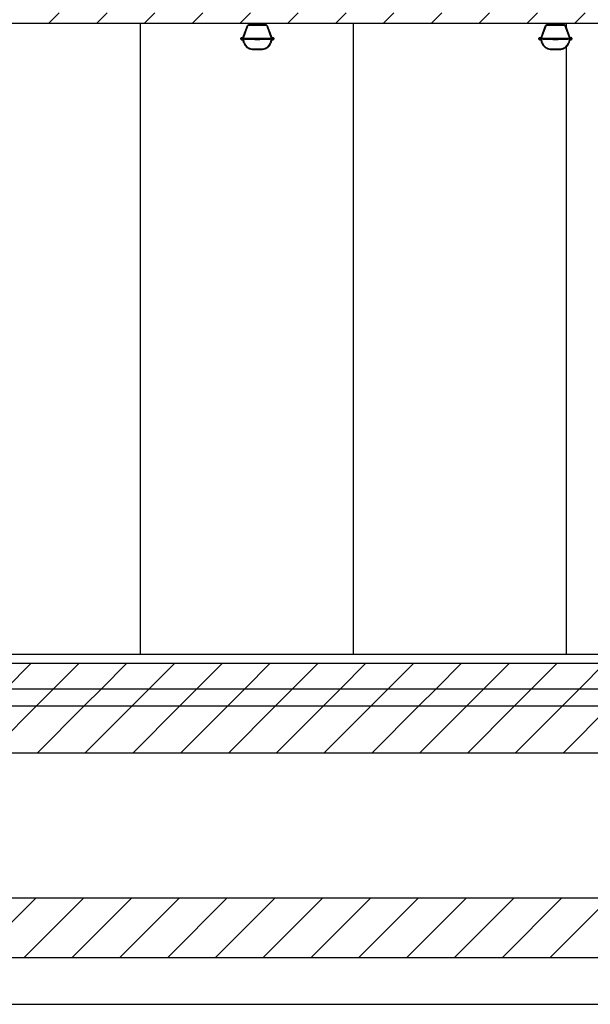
# Model space of a CAD drawing. Header units: millimetres. Extents: x 250 to 59450, y 0 to 41800.
# Tile 24 of 148: x 13233 to 15912, y 15953 to 20571. Entities that reach past the tile are written whole.
import ezdxf

# ---------------------------------------------------------------- set-up
doc = ezdxf.new("R2010")
doc.units = ezdxf.units.MM
doc.header["$LTSCALE"] = 50
doc.linetypes.add('CENTER', pattern=[10.16, 6.35, -1.27, 1.27, -1.27])
doc.layers.add('SCHNITT', color=5, linetype='CENTER')

msp = doc.modelspace()

# ---------------------------------------------------------------- hatches: boundary and pattern name
at = {"linetype": 'Continuous', "lineweight": 18}
h = msp.add_hatch(dxfattribs=at)
h.set_pattern_fill('ANSI31', scale=50, style=0)
h.paths.add_polyline_path([(17948.66, 17552.74), (9279.5, 17552.74), (9279.5, 17432.74), (17798.66, 17432.74), (17798.66, 17352.74), (17948.66, 17352.74)], flags=0)
h = msp.add_hatch(dxfattribs=at)
h.set_pattern_fill('ANSI31', scale=50, style=0)
h.paths.add_polyline_path([(17798.66, 17432.74), (9279.5, 17432.74), (9279.5, 17352.74), (17798.66, 17352.74)], flags=0)
h = msp.add_hatch(dxfattribs=at)
h.set_pattern_fill('ANSI31', scale=50, style=0)
h.paths.add_polyline_path([(9279.5, 17352.74), (9279.5, 17132.74), (21548.66, 17132.74), (21548.66, 17352.74)], flags=0)
h = msp.add_hatch(dxfattribs=at)
h.set_pattern_fill('ANSI31', scale=50, style=0)
h.paths.add_polyline_path([(9279.5, 16452.74), (9279.5, 16172.74), (23748.66, 16172.74), (23748.66, 16452.74)], flags=0)
at = {"layer": 'SCHNITT', "linetype": 'Continuous', "lineweight": 18}
h = msp.add_hatch(dxfattribs=at)
h.set_pattern_fill('ANSI31', color=256, scale=50, style=0)
h.paths.add_polyline_path([(17848.66, 20552.74), (17848.66, 20602.74), (10798.66, 20602.74), (10798.66, 20552.74)], flags=0)
h = msp.add_hatch(dxfattribs=at)
h.set_pattern_fill('ANSI31', color=256, scale=50, style=0)
edge = h.paths.add_edge_path(flags=0)
edge.add_line((14416.16, 20486.74), (14395.52, 20543.45))
edge.add_arc((14390.82, 20541.74), 5, 20, 90)
edge.add_line((14390.82, 20546.74), (14306.5, 20546.74))
edge.add_arc((14306.5, 20541.74), 5, 90, 160)
edge.add_line((14301.8, 20543.45), (14281.16, 20486.74))
edge.add_line((14281.16, 20486.74), (14274.16, 20486.74))
edge.add_arc((14274.16, 20483.74), 3, 90, 180)
edge.add_line((14271.16, 20483.74), (14271.16, 20481.74))
edge.add_line((14271.16, 20481.74), (14283.26, 20481.74))
edge.add_line((14283.26, 20481.74), (14283.26, 20483.74))
edge.add_line((14283.26, 20483.74), (14304.62, 20542.43))
edge.add_arc((14306.5, 20541.74), 2, 90, 160, ccw=False)
edge.add_line((14306.5, 20543.74), (14390.82, 20543.74))
edge.add_arc((14390.82, 20541.74), 2, 20, 90, ccw=False)
edge.add_line((14392.7, 20542.43), (14414.06, 20483.74))
edge.add_line((14414.06, 20483.74), (14414.06, 20481.74))
edge.add_line((14414.06, 20481.74), (14426.16, 20481.74))
edge.add_line((14426.16, 20481.74), (14426.16, 20483.74))
edge.add_arc((14423.16, 20483.74), 3, 0, 90)
edge.add_line((14423.16, 20486.74), (14416.16, 20486.74))
h = msp.add_hatch(dxfattribs=at)
h.set_pattern_fill('ANSI31', color=256, scale=50, style=0)
edge = h.paths.add_edge_path(flags=0)
edge.add_line((15816.16, 20486.74), (15795.52, 20543.45))
edge.add_arc((15790.82, 20541.74), 5, 20, 90)
edge.add_line((15790.82, 20546.74), (15706.5, 20546.74))
edge.add_arc((15706.5, 20541.74), 5, 90, 160)
edge.add_line((15701.8, 20543.45), (15681.16, 20486.74))
edge.add_line((15681.16, 20486.74), (15674.16, 20486.74))
edge.add_arc((15674.16, 20483.74), 3, 90, 180)
edge.add_line((15671.16, 20483.74), (15671.16, 20481.74))
edge.add_line((15671.16, 20481.74), (15683.26, 20481.74))
edge.add_line((15683.26, 20481.74), (15683.26, 20483.74))
edge.add_line((15683.26, 20483.74), (15704.62, 20542.43))
edge.add_arc((15706.5, 20541.74), 2, 90, 160, ccw=False)
edge.add_line((15706.5, 20543.74), (15790.82, 20543.74))
edge.add_arc((15790.82, 20541.74), 2, 20, 90, ccw=False)
edge.add_line((15792.7, 20542.43), (15814.06, 20483.74))
edge.add_line((15814.06, 20483.74), (15814.06, 20481.74))
edge.add_line((15814.06, 20481.74), (15826.16, 20481.74))
edge.add_line((15826.16, 20481.74), (15826.16, 20483.74))
edge.add_arc((15823.16, 20483.74), 3, 0, 90)
edge.add_line((15823.16, 20486.74), (15816.16, 20486.74))
h = msp.add_hatch(dxfattribs=at)
h.set_pattern_fill('ANSI31', color=256, scale=50, style=0)
edge = h.paths.add_edge_path(flags=0)
edge.add_line((14323.91, 20431.74), (14373.41, 20431.74))
edge.add_arc((14373.41, 20471.74), 40, 270, 345)
edge.add_line((14412.05, 20461.39), (14416.16, 20476.74))
edge.add_line((14416.16, 20476.74), (14423.16, 20476.74))
edge.add_arc((14423.16, 20479.74), 3, 270, 360)
edge.add_line((14426.16, 20479.74), (14426.16, 20481.74))
edge.add_line((14426.16, 20481.74), (14423.16, 20481.74))
edge.add_line((14423.16, 20481.74), (14423.16, 20479.74))
edge.add_line((14423.16, 20479.74), (14413.86, 20479.74))
edge.add_line((14413.86, 20479.74), (14409.15, 20462.17))
edge.add_arc((14373.41, 20471.74), 37, 270, 345, ccw=False)
edge.add_line((14373.41, 20434.74), (14323.91, 20434.74))
edge.add_arc((14323.91, 20471.74), 37, 195, 270, ccw=False)
edge.add_line((14288.17, 20462.17), (14283.47, 20479.74))
edge.add_line((14283.47, 20479.74), (14274.16, 20479.74))
edge.add_line((14274.16, 20479.74), (14274.16, 20481.74))
edge.add_line((14274.16, 20481.74), (14271.16, 20481.74))
edge.add_line((14271.16, 20481.74), (14271.16, 20479.74))
edge.add_arc((14274.16, 20479.74), 3, 180, 270)
edge.add_line((14274.16, 20476.74), (14281.16, 20476.74))
edge.add_line((14281.16, 20476.74), (14285.28, 20461.39))
edge.add_arc((14323.91, 20471.74), 40, 195, 270)
h = msp.add_hatch(dxfattribs=at)
h.set_pattern_fill('ANSI31', color=256, scale=50, style=0)
h.paths.add_polyline_path([(14283.26, 20481.74), (14414.06, 20481.74), (14414.06, 20483.74), (14283.26, 20483.74)], flags=0)
h = msp.add_hatch(dxfattribs=at)
h.set_pattern_fill('ANSI31', color=256, scale=50, style=0)
h.paths.add_polyline_path([(14336.16, 20481.74), (14336.16, 20478.74), (14361.16, 20478.74), (14361.16, 20481.74)], flags=0)
h = msp.add_hatch(dxfattribs=at)
h.set_pattern_fill('ANSI31', color=256, scale=50, style=0)
edge = h.paths.add_edge_path(flags=0)
edge.add_line((15723.91, 20431.74), (15773.41, 20431.74))
edge.add_arc((15773.41, 20471.74), 40, 270, 345)
edge.add_line((15812.05, 20461.39), (15816.16, 20476.74))
edge.add_line((15816.16, 20476.74), (15823.16, 20476.74))
edge.add_arc((15823.16, 20479.74), 3, 270, 360)
edge.add_line((15826.16, 20479.74), (15826.16, 20481.74))
edge.add_line((15826.16, 20481.74), (15823.16, 20481.74))
edge.add_line((15823.16, 20481.74), (15823.16, 20479.74))
edge.add_line((15823.16, 20479.74), (15813.86, 20479.74))
edge.add_line((15813.86, 20479.74), (15809.15, 20462.17))
edge.add_arc((15773.41, 20471.74), 37, 270, 345, ccw=False)
edge.add_line((15773.41, 20434.74), (15723.91, 20434.74))
edge.add_arc((15723.91, 20471.74), 37, 195, 270, ccw=False)
edge.add_line((15688.17, 20462.17), (15683.47, 20479.74))
edge.add_line((15683.47, 20479.74), (15674.16, 20479.74))
edge.add_line((15674.16, 20479.74), (15674.16, 20481.74))
edge.add_line((15674.16, 20481.74), (15671.16, 20481.74))
edge.add_line((15671.16, 20481.74), (15671.16, 20479.74))
edge.add_arc((15674.16, 20479.74), 3, 180, 270)
edge.add_line((15674.16, 20476.74), (15681.16, 20476.74))
edge.add_line((15681.16, 20476.74), (15685.28, 20461.39))
edge.add_arc((15723.91, 20471.74), 40, 195, 270)
h = msp.add_hatch(dxfattribs=at)
h.set_pattern_fill('ANSI31', color=256, scale=50, style=0)
h.paths.add_polyline_path([(15683.26, 20481.74), (15814.06, 20481.74), (15814.06, 20483.74), (15683.26, 20483.74)], flags=0)
h = msp.add_hatch(dxfattribs=at)
h.set_pattern_fill('ANSI31', color=256, scale=50, style=0)
h.paths.add_polyline_path([(15736.16, 20481.74), (15736.16, 20478.74), (15761.16, 20478.74), (15761.16, 20481.74)], flags=0)

# ---------------------------------------------------------------- linework, layer by layer
at = {"color": 7, "linetype": 'Continuous', "lineweight": 25}
for p, q in [((17848.66, 20552.74), (10798.66, 20552.74)), ((13798.66, 20552.74), (13798.66, 17592.74)), ((13798.66, 20552.74), (13798.66, 17592.74)), ((14798.66, 20552.74), (14798.66, 17592.74)), ((14798.66, 20552.74), (14798.66, 17592.74)), ((15798.66, 20552.74), (15798.66, 20534.82)), ((15798.66, 20552.74), (15798.66, 20534.82)), ((15798.66, 20440.72), (15798.66, 17592.74)), ((15798.66, 20440.72), (15798.66, 17592.74)), ((17758.66, 17592.74), (12300.66, 17592.74))]:
    msp.add_line(p, q, dxfattribs=at)
at = {"color": 32, "linetype": 'Continuous', "lineweight": 25, "true_color": 0xba5b06}
for p, q in [((14321.16, 20552.74), (14321.16, 20547.74)), ((14322.16, 20551.74), (14375.16, 20551.74)), ((14322.16, 20546.74), (14322.16, 20551.74)), ((14375.16, 20551.74), (14375.16, 20546.74)), ((14376.16, 20547.74), (14376.16, 20552.74)), ((15721.16, 20552.74), (15721.16, 20547.74)), ((15722.16, 20551.74), (15775.16, 20551.74)), ((15722.16, 20546.74), (15722.16, 20551.74)), ((15775.16, 20551.74), (15775.16, 20546.74)), ((15776.16, 20547.74), (15776.16, 20552.74)), ((14281.16, 20486.74), (14301.8, 20543.45)), ((14283.26, 20483.74), (14304.62, 20542.43)), ((14390.82, 20546.74), (14306.5, 20546.74)), ((14390.82, 20543.74), (14306.5, 20543.74)), ((14308.66, 20547.74), (14308.66, 20546.74)), ((14321.16, 20547.74), (14308.66, 20547.74)), ((14388.66, 20547.74), (14376.16, 20547.74)), ((14388.66, 20546.74), (14388.66, 20547.74)), ((14392.7, 20542.43), (14414.06, 20483.74)), ((14395.52, 20543.45), (14416.16, 20486.74)), ((15681.16, 20486.74), (15701.8, 20543.45)), ((15683.26, 20483.74), (15704.62, 20542.43)), ((15790.82, 20546.74), (15706.5, 20546.74)), ((15790.82, 20543.74), (15706.5, 20543.74)), ((15708.66, 20547.74), (15708.66, 20546.74)), ((15721.16, 20547.74), (15708.66, 20547.74)), ((15788.66, 20547.74), (15776.16, 20547.74)), ((15788.66, 20546.74), (15788.66, 20547.74)), ((15792.7, 20542.43), (15814.06, 20483.74)), ((15795.52, 20543.45), (15816.16, 20486.74)), ((14271.16, 20481.74), (14271.16, 20483.74)), ((14271.16, 20479.74), (14271.16, 20481.74)), ((14271.16, 20481.74), (14274.16, 20481.74)), ((14271.16, 20481.74), (14283.26, 20481.74)), ((14274.16, 20486.74), (14281.16, 20486.74)), ((14274.16, 20479.74), (14274.16, 20481.74)), ((14274.16, 20479.74), (14283.47, 20479.74)), ((14274.16, 20476.74), (14281.16, 20476.74)), ((14285.28, 20461.39), (14281.16, 20476.74)), ((14283.26, 20483.74), (14414.06, 20483.74)), ((14283.26, 20483.74), (14283.26, 20481.74)), ((14283.26, 20481.74), (14283.26, 20483.74)), ((14283.26, 20481.74), (14414.06, 20481.74)), ((14288.17, 20462.17), (14283.47, 20479.74)), ((14290.23, 20479.74), (14283.47, 20479.74)), ((14290.23, 20479.74), (14336.16, 20479.74)), ((14336.16, 20481.74), (14361.16, 20481.74)), ((14336.16, 20481.74), (14336.16, 20478.74)), ((14336.16, 20478.74), (14361.16, 20478.74)), ((14361.16, 20478.74), (14361.16, 20481.74)), ((14361.16, 20479.74), (14407.1, 20479.74)), ((14413.86, 20479.74), (14407.1, 20479.74)), ((14413.86, 20479.74), (14409.15, 20462.17)), ((14416.16, 20476.74), (14412.05, 20461.39)), ((14413.86, 20479.74), (14423.16, 20479.74)), ((14414.06, 20481.74), (14414.06, 20483.74)), ((14414.06, 20483.74), (14414.06, 20481.74)), ((14414.06, 20481.74), (14426.16, 20481.74)), ((14416.16, 20486.74), (14423.16, 20486.74)), ((14416.16, 20476.74), (14423.16, 20476.74)), ((14423.16, 20481.74), (14423.16, 20479.74)), ((14423.16, 20481.74), (14426.16, 20481.74)), ((14426.16, 20483.74), (14426.16, 20481.74)), ((14426.16, 20481.74), (14426.16, 20479.74)), ((15671.16, 20481.74), (15671.16, 20483.74)), ((15671.16, 20479.74), (15671.16, 20481.74)), ((15671.16, 20481.74), (15674.16, 20481.74)), ((15671.16, 20481.74), (15683.26, 20481.74)), ((15674.16, 20486.74), (15681.16, 20486.74)), ((15674.16, 20479.74), (15674.16, 20481.74)), ((15674.16, 20479.74), (15683.47, 20479.74)), ((15674.16, 20476.74), (15681.16, 20476.74)), ((15685.28, 20461.39), (15681.16, 20476.74)), ((15683.26, 20483.74), (15683.26, 20481.74)), ((15683.26, 20483.74), (15814.06, 20483.74)), ((15683.26, 20481.74), (15683.26, 20483.74)), ((15683.26, 20481.74), (15814.06, 20481.74)), ((15688.17, 20462.17), (15683.47, 20479.74)), ((15690.23, 20479.74), (15683.47, 20479.74)), ((15690.23, 20479.74), (15736.16, 20479.74)), ((15736.16, 20481.74), (15736.16, 20478.74)), ((15736.16, 20481.74), (15761.16, 20481.74)), ((15736.16, 20478.74), (15761.16, 20478.74)), ((15761.16, 20478.74), (15761.16, 20481.74)), ((15761.16, 20479.74), (15807.1, 20479.74)), ((15813.86, 20479.74), (15807.1, 20479.74)), ((15813.86, 20479.74), (15809.15, 20462.17)), ((15816.16, 20476.74), (15812.05, 20461.39)), ((15813.86, 20479.74), (15823.16, 20479.74)), ((15814.06, 20481.74), (15814.06, 20483.74)), ((15814.06, 20483.74), (15814.06, 20481.74)), ((15814.06, 20481.74), (15826.16, 20481.74)), ((15816.16, 20486.74), (15823.16, 20486.74)), ((15816.16, 20476.74), (15823.16, 20476.74)), ((15823.16, 20481.74), (15823.16, 20479.74)), ((15823.16, 20481.74), (15826.16, 20481.74)), ((15826.16, 20483.74), (15826.16, 20481.74)), ((15826.16, 20481.74), (15826.16, 20479.74)), ((14323.91, 20434.74), (14373.41, 20434.74)), ((14323.91, 20431.74), (14373.41, 20431.74)), ((15723.91, 20434.74), (15773.41, 20434.74)), ((15723.91, 20431.74), (15773.41, 20431.74))]:
    msp.add_line(p, q, dxfattribs=at)
at = {"color": 250, "linetype": 'Continuous', "lineweight": 25, "true_color": 0x404040}
for p, q in [((9279.5, 17552.74), (17948.66, 17552.74)), ((9279.5, 17432.74), (17798.66, 17432.74)), ((9279.5, 17432.74), (17798.66, 17432.74)), ((9279.5, 17352.74), (21548.66, 17352.74)), ((9279.5, 17352.74), (17798.66, 17352.74)), ((9279.5, 17132.74), (21548.66, 17132.74)), ((9279.5, 16452.74), (23748.66, 16452.74)), ((9279.5, 16172.74), (23748.66, 16172.74)), ((9279.5, 15952.74), (23748.66, 15952.74))]:
    msp.add_line(p, q, dxfattribs=at)
at = {"color": 32, "linetype": 'Continuous', "lineweight": 25, "true_color": 0xba5b06}
for centre, radius, start, end in [((14306.5, 20541.74), 5, 90, 160), ((14306.5, 20541.74), 2, 90, 160), ((14390.82, 20541.74), 5, 20, 90), ((14390.82, 20541.74), 2, 20, 90), ((15706.5, 20541.74), 5, 90, 160), ((15706.5, 20541.74), 2, 90, 160), ((15790.82, 20541.74), 5, 20, 90), ((15790.82, 20541.74), 2, 20, 90), ((14274.16, 20483.74), 3, 90, 180), ((14274.16, 20479.74), 3, 180, 270), ((14323.91, 20471.74), 40, 195, 270), ((14323.91, 20471.74), 37, 195, 270), ((14373.41, 20471.74), 37, 270, 345), ((14373.41, 20471.74), 40, 270, 345), ((14423.16, 20483.74), 3, 0, 90), ((14423.16, 20479.74), 3, 270, 0), ((15674.16, 20483.74), 3, 90, 180), ((15674.16, 20479.74), 3, 180, 270), ((15723.91, 20471.74), 40, 195, 270), ((15723.91, 20471.74), 37, 195, 270), ((15773.41, 20471.74), 37, 270, 345), ((15773.41, 20471.74), 40, 270, 345), ((15823.16, 20483.74), 3, 0, 90), ((15823.16, 20479.74), 3, 270, 0)]:
    msp.add_arc(centre, radius, start, end, dxfattribs=at)

doc.saveas('drawing.dxf')
